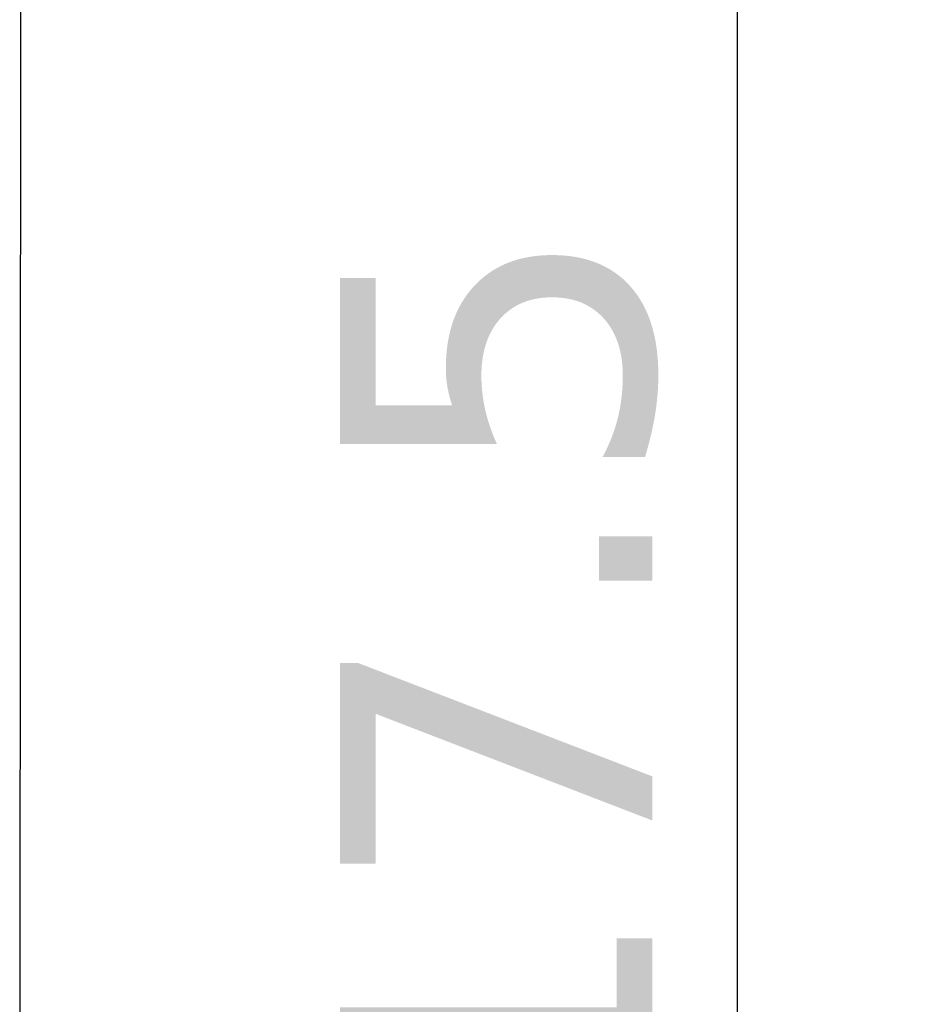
# Model space of a CAD drawing. Header units: millimetres. Extents: x 170 to 326, y 157 to 284.
# Tile 86 of 117: x 250.71 to 257.84, y 258.41 to 266.29. Entities that reach past the tile are written whole.
import ezdxf

# ---------------------------------------------------------------- set-up
doc = ezdxf.new("R2010")
doc.units = ezdxf.units.MM
doc.header["$LTSCALE"] = 30.734
doc.header["$PDMODE"] = 3
doc.header["$PDSIZE"] = 0.3125
doc.layers.get('0').update_dxf_attribs({"linetype": 'CONTINUOUS'})
doc.layers.get('Defpoints').update_dxf_attribs({"linetype": 'CONTINUOUS'})
doc.layers.add('dim', color=6, linetype='CONTINUOUS', lineweight=9)
doc.styles.add('Verdana', font='verdana.ttf', dxfattribs={"height": 2.5})
doc.dimstyles.new('aaaaaaaa 3.0', dxfattribs={"dimtxt": 2.5, "dimasz": 1.5, "dimexe": 1.25, "dimexo": 0.625, "dimtad": 1, "dimdec": 1, "dimzin": 9, "dimdsep": 46, "dimtxsty": 'Verdana', "dimcen": 0, "dimazin": 0, "dimtfac": 1, "dimtofl": 0, "dimtmove": 0, "dimatfit": 3, "dimfxl": 1, "dimlwd": 25, "dimlwe": 25, "dimarcsym": 0})

# ---------------------------------------------------------------- blocks, each defined once
blk = doc.blocks.new('*D13')
at = {"layer": 'Defpoints', "color": 0}
for p in [(263.7072, 269.6356), (256.451, 252.1408), (258.9036, 252.1408)]:
    blk.add_point(p, dxfattribs=at)
at = {"layer": 'dim', "color": 0, "lineweight": 25}
for p, q in [((263.0822, 269.6356), (255.201, 269.6356)), ((256.451, 268.1356), (256.451, 253.6408)), ((258.2786, 252.1408), (255.201, 252.1408))]:
    blk.add_line(p, q, dxfattribs=at)
at = {"layer": 'dim', "color": 0}
for points in [[(256.701, 268.1356), (256.201, 268.1356), (256.451, 269.6356)], [(256.201, 253.6408), (256.701, 253.6408), (256.451, 252.1408)]]:
    blk.add_solid(points, dxfattribs=at)
at = {"layer": 'dim', "color": 0, "insert": (254.5458, 260.8882), "char_height": 2.5, "attachment_point": 5, "rotation": 90, "style": 'Verdana'}
blk.add_mtext('17.5', dxfattribs=at)

msp = doc.modelspace()

# ---------------------------------------------------------------- linework, layer by layer
at = {"linetype": 'Continuous'}
msp.add_line((250.7071, 254.1263), (250.7164, 266.6263), dxfattribs=at)

# ---------------------------------------------------------------- dimensions: what is measured, and where the dimension line sits
at = {"layer": 'dim'}
dim = msp.add_linear_dim(base=(256.451, 252.1408), p1=(263.7072, 269.6356), p2=(258.9036, 252.1408), angle=90, dimstyle='aaaaaaaa 3.0', dxfattribs=at)
dim.commit()
dim.dimension.update_dxf_attribs({"geometry": '*D13', "text_midpoint": (254.5458, 260.8882)})

doc.saveas('drawing.dxf')
